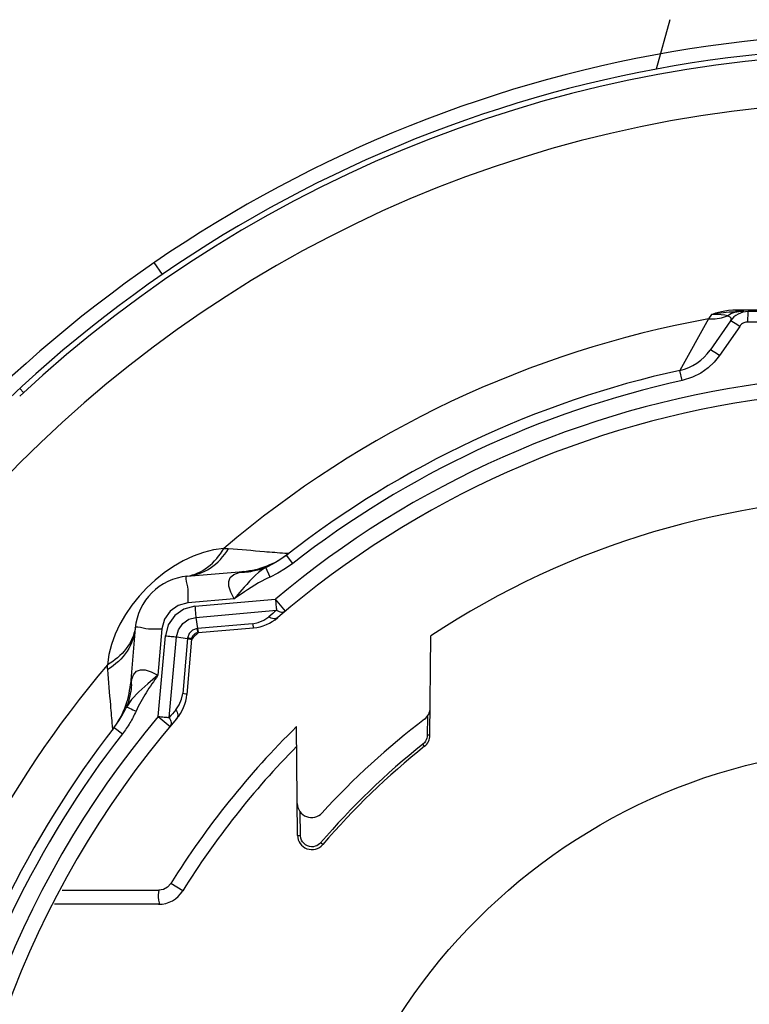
# Paper-space layout 'Sheet' of a CAD drawing. Header units: inches. Extents: x 0.2 to 10.8, y 0.2 to 8.3.
# Tile 172 of 256: x 3.253 to 3.457, y 4.369 to 4.645. Entities that reach past the tile are written whole.
import ezdxf

# ---------------------------------------------------------------- set-up
doc = ezdxf.new("R2010")
doc.units = ezdxf.units.IN
doc.header["$MEASUREMENT"] = 0
doc.layers.get('0').update_dxf_attribs({"lineweight": 5})
doc.styles.add('My Text', font='tahoma.ttf')
doc.dimstyles.new('My Dimension - mm [in] (ANSI)$0', dxfattribs={"dimtxt": 0.12, "dimasz": 0.09842519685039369, "dimexe": 0.125, "dimexo": 0.06299999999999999, "dimgap": 0.03149606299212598, "dimtad": 0, "dimlfac": 250, "dimzin": 4, "dimdsep": 46, "dimtxsty": 'My Text', "dimblk": 'Filled-1', "dimcen": 0.09, "dimclrd": 1, "dimclre": 1, "dimclrt": 1, "dimadec": 1, "dimazin": 1, "dimtfac": 1, "dimtofl": 0, "dimtmove": 0, "dimatfit": 3, "dimfxl": 1, "dimtolj": 1, "dimtzin": 4, "dimlwd": -1, "dimlwe": -1, "dimarcsym": 0})

# ---------------------------------------------------------------- blocks, each defined once
blk = doc.blocks.new('*D5')
at = {"color": 1, "true_color": 0xff0000}
for p, q in [((2.780755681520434, 5.679234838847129), (2.780755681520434, 5.777660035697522)), ((3.134363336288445, 5.580809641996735), (2.655755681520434, 5.580809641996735)), ((3.249656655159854, 3.709957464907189), (2.655755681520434, 3.709957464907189)), ((2.780755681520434, 3.611532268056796), (2.780755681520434, 3.513107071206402))]:
    blk.add_line(p, q, dxfattribs=at)
at = {"layer": 'Defpoints', "color": 0}
for p in [(3.197363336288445, 5.580809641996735), (2.780755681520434, 3.709957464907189), (3.312656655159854, 3.709957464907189)]:
    blk.add_point(p, dxfattribs=at)
at = {"color": 1, "true_color": 0xff0000, "insert": (2.780755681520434, 4.645383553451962), "char_height": 0.12, "attachment_point": 5, "rotation": 90, "style": 'My Text'}
blk.add_mtext('\\A1;467.71 mm [18.414 in]', dxfattribs=at)
blk = doc.blocks.new('Filled-1')
blk = doc.blocks.new('*D7')
at = {"color": 1, "true_color": 0xff0000}
for p, q in [((2.885847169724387, 4.510735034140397), (2.885847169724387, 3.015490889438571)), ((4.10887950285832, 4.510735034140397), (4.10887950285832, 3.015490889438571)), ((2.984272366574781, 3.140490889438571), (4.010454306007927, 3.140490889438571)), ((4.10887950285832, 3.140490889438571), (4.20730469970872, 3.140490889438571))]:
    blk.add_line(p, q, dxfattribs=at)
at = {"layer": 'Defpoints', "color": 0}
for p in [(2.885847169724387, 4.573735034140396), (4.10887950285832, 4.573735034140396), (4.10887950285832, 3.140490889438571)]:
    blk.add_point(p, dxfattribs=at)
at = {"color": 1, "true_color": 0xff0000, "insert": (5.07271614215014, 3.140490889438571), "char_height": 0.12, "attachment_point": 5, "style": 'My Text'}
blk.add_mtext('\\A1;305.76 mm [12.038 in]', dxfattribs=at)

psp = doc.layouts.new('Sheet')

# ---------------------------------------------------------------- linework, layer by layer
at = {"color": 0, "linetype": 'ByBlock', "lineweight": -3}
for p, q in [((3.435261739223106, 4.644569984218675), (3.431363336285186, 4.630707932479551)), ((3.293088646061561, 4.573241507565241), (3.290818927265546, 4.576535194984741)), ((3.446875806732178, 4.561976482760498), (3.446062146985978, 4.560750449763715)), ((3.449698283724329, 4.561068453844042), (3.451348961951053, 4.561606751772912)), ((3.452847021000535, 4.563312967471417), (3.454145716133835, 4.563350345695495)), ((3.453412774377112, 4.562671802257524), (3.454547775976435, 4.562809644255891)), ((3.455939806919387, 4.562809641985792), (3.453623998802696, 4.562809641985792)), ((3.453980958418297, 4.563053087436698), (3.454145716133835, 4.563350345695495)), ((3.454145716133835, 4.563350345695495), (3.463347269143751, 4.563335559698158)), ((3.457093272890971, 4.559885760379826), (3.457132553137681, 4.562809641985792)), ((3.541102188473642, 4.562809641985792), (3.457132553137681, 4.562809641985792)), ((3.446062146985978, 4.560750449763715), (3.438033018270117, 4.546357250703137)), ((3.452203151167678, 4.560230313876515), (3.446525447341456, 4.552048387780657)), ((3.454790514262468, 4.55868172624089), (3.44910603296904, 4.550498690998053)), ((3.438660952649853, 4.543504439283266), (3.438033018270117, 4.546357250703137)), ((3.254193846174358, 4.540156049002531), (3.253138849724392, 4.54129858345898)), ((3.327827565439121, 4.49460253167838), (3.325701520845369, 4.493105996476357)), ((3.329621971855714, 4.492297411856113), (3.327827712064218, 4.494602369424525)), ((3.300028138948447, 4.488689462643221), (3.315732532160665, 4.490063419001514)), ((3.315732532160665, 4.490063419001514), (3.314540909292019, 4.489711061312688)), ((3.323239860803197, 4.488472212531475), (3.32209891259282, 4.491151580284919)), ((3.313187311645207, 4.482370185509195), (3.300241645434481, 4.481221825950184)), ((3.302185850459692, 4.480270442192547), (3.324741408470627, 4.482266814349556)), ((3.327538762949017, 4.478937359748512), (3.3247414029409, 4.482266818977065)), ((3.302480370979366, 4.477182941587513), (3.325071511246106, 4.479173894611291)), ((3.302480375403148, 4.477182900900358), (3.302928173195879, 4.474057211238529)), ((3.318360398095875, 4.475410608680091), (3.319942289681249, 4.475711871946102)), ((3.285483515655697, 4.474144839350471), (3.2841095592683, 4.458440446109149)), ((3.292950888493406, 4.473931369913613), (3.291802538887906, 4.460985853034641)), ((3.302710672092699, 4.472824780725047), (3.303094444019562, 4.472896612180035)), ((3.302927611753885, 4.474060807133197), (3.302783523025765, 4.474038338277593)), ((3.318360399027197, 4.47541056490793), (3.30292812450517, 4.474056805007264)), ((3.30292812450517, 4.474056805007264), (3.303101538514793, 4.473034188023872)), ((3.303094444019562, 4.472896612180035), (3.318608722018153, 4.474253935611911)), ((3.303101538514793, 4.473034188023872), (3.303185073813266, 4.472904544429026)), ((3.291906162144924, 4.449431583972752), (3.293906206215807, 4.472028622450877)), ((3.294999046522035, 4.449101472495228), (3.296990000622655, 4.471692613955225)), ((3.29699012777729, 4.471692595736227), (3.300112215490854, 4.471245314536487)), ((3.300116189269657, 4.471244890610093), (3.298762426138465, 4.455812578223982)), ((3.301276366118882, 4.471078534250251), (3.299919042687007, 4.455564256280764)), ((3.300134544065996, 4.471388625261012), (3.300112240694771, 4.471245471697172)), ((3.301276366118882, 4.471078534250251), (3.301350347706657, 4.471469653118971)), ((3.368031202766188, 4.444162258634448), (3.368273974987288, 4.471981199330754)), ((3.284461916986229, 4.459632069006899), (3.2841095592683, 4.458440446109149)), ((3.298460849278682, 4.454229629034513), (3.298762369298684, 4.455812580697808)), ((3.27956901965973, 4.446343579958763), (3.280905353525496, 4.448220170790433)), ((3.291906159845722, 4.449431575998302), (3.295235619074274, 4.446634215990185)), ((3.367297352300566, 4.449457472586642), (3.367251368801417, 4.44414334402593)), ((3.279569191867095, 4.446343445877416), (3.281874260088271, 4.444549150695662)), ((3.330940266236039, 4.416111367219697), (3.330674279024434, 4.446590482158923)), ((3.367221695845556, 4.443735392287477), (3.367136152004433, 4.443319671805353)), ((3.367251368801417, 4.44414334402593), (3.367221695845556, 4.443735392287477)), ((3.368031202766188, 4.444162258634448), (3.367251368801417, 4.44414334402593)), ((3.366460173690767, 4.442064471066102), (3.366045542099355, 4.441668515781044)), ((3.366523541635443, 4.441068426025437), (3.366045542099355, 4.441668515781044)), ((3.331765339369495, 4.41609723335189), (3.331707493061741, 4.422669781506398)), ((3.330940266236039, 4.416111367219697), (3.331765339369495, 4.41609723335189)), ((3.337393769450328, 4.414041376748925), (3.337066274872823, 4.41371148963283)), ((3.337976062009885, 4.413541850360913), (3.337393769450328, 4.414041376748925)), ((3.298774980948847, 4.400578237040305), (3.295439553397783, 4.402657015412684)), ((3.265009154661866, 4.400776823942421), (3.292045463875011, 4.400773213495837)), ((3.291985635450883, 4.396809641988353), (3.262897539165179, 4.396809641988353))]:
    psp.add_line(p, q, dxfattribs=at)
for points in [[(3.44687483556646, 4.561976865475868), (3.447514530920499, 4.562107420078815), (3.448144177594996, 4.562229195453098), (3.448802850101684, 4.562348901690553), (3.44950132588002, 4.56246426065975), (3.45023843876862, 4.562571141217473), (3.451014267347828, 4.562664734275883), (3.451832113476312, 4.562739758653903), (3.452700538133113, 4.562790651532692), (3.45362403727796, 4.562809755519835)], [(3.446875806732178, 4.561976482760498), (3.447479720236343, 4.562219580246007), (3.448119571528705, 4.562445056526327), (3.448853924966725, 4.5626663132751), (3.449688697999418, 4.56287459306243), (3.450629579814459, 4.563060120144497), (3.451678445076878, 4.563210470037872), (3.452847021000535, 4.563312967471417)], [(3.451348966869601, 4.561606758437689), (3.45058910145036, 4.561784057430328), (3.44961833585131, 4.561908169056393), (3.448398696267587, 4.561975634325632), (3.446876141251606, 4.561977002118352)], [(3.452203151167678, 4.560230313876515), (3.45238857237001, 4.56061360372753), (3.452373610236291, 4.560957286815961), (3.452100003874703, 4.561284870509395), (3.451348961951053, 4.561606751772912)], [(3.45134896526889, 4.56160675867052), (3.452329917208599, 4.562264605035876), (3.453412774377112, 4.562671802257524)], [(3.453623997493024, 4.562809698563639), (3.45380525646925, 4.562871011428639), (3.453980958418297, 4.563053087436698)], [(3.44606214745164, 4.560750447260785), (3.44792338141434, 4.560780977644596), (3.449698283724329, 4.561068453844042)], [(3.454790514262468, 4.55868172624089), (3.453525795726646, 4.559521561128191), (3.452585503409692, 4.560084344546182), (3.452203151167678, 4.560230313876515)], [(3.457093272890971, 4.559885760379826), (3.456790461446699, 4.559869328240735), (3.456500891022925, 4.559822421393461), (3.45620931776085, 4.559742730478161), (3.455912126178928, 4.559624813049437), (3.455616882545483, 4.559465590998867), (3.455329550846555, 4.559261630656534), (3.455052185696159, 4.559004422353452), (3.454790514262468, 4.55868172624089)], [(3.44910603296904, 4.550498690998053), (3.447646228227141, 4.548675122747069), (3.445924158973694, 4.547042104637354), (3.44391471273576, 4.545612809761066), (3.441539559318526, 4.544408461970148), (3.438660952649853, 4.543504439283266)], [(3.44910603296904, 4.550498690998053), (3.447843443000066, 4.551337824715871), (3.446905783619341, 4.551900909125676), (3.446525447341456, 4.552048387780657)], [(3.325701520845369, 4.493105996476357), (3.324069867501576, 4.492142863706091), (3.322102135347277, 4.491152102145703)], [(3.329621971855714, 4.492297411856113), (3.327569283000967, 4.490834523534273), (3.325421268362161, 4.489555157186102), (3.323239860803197, 4.488472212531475)], [(3.313187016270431, 4.482370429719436), (3.312257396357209, 4.484251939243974), (3.31170638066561, 4.485905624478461), (3.311646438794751, 4.487269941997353), (3.312098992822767, 4.488338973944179), (3.313072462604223, 4.489142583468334), (3.314540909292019, 4.489711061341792)], [(3.322097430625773, 4.491150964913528), (3.321417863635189, 4.490775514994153), (3.320706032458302, 4.490303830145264), (3.319963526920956, 4.489711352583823), (3.319184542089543, 4.489001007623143), (3.318355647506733, 4.488175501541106), (3.317515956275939, 4.48728734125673), (3.316715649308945, 4.486418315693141), (3.315985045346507, 4.485617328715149), (3.315328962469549, 4.484887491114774), (3.314746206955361, 4.484224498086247), (3.314231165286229, 4.483625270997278), (3.313740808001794, 4.483042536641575), (3.313187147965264, 4.482370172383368)], [(3.323239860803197, 4.488472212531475), (3.322539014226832, 4.488146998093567), (3.321781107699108, 4.487773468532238), (3.320948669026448, 4.48733419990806), (3.320012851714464, 4.486806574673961), (3.318983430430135, 4.486192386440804), (3.317935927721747, 4.485535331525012), (3.316960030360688, 4.484900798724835), (3.316076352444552, 4.484314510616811), (3.313187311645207, 4.482370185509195)], [(3.300241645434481, 4.481221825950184), (3.297538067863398, 4.480491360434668), (3.295272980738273, 4.478900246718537), (3.293681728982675, 4.476635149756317), (3.292951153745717, 4.473931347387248)], [(3.302185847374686, 4.480270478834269), (3.299126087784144, 4.479475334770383), (3.296526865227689, 4.477671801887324), (3.294712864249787, 4.475078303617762), (3.293906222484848, 4.472028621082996)], [(3.296990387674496, 4.47169258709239), (3.297552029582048, 4.473726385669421), (3.298768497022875, 4.475448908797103), (3.30048506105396, 4.476646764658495), (3.302480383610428, 4.477182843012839)], [(3.319942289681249, 4.475711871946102), (3.321490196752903, 4.476354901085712), (3.322878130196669, 4.477312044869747)], [(3.302783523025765, 4.474038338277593), (3.301531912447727, 4.473585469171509), (3.300587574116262, 4.472640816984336), (3.300134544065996, 4.471388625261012)], [(3.284461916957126, 4.459632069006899), (3.285030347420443, 4.461100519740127), (3.285833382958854, 4.462073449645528), (3.286900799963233, 4.46252623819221), (3.28826452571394, 4.462467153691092), (3.289919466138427, 4.461916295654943), (3.291802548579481, 4.460985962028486)], [(3.291802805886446, 4.46098583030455), (3.288978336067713, 4.458552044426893), (3.286479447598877, 4.456312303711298), (3.284431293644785, 4.454212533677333), (3.283021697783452, 4.452072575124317)], [(3.296860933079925, 4.451294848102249), (3.2978183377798, 4.452683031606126), (3.298460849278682, 4.454229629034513)], [(3.367136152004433, 4.443319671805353), (3.366988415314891, 4.442900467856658), (3.36676824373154, 4.442480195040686), (3.366460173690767, 4.442064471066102)], [(3.333209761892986, 4.413449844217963), (3.332746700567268, 4.413819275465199), (3.332359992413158, 4.414267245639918), (3.332060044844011, 4.414783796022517), (3.331851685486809, 4.415386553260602), (3.331765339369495, 4.41609723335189)], [(3.335431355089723, 4.412959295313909), (3.33488234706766, 4.412926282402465), (3.334300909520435, 4.412994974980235), (3.333733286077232, 4.413171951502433), (3.333209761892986, 4.413449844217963)], [(3.337066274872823, 4.41371148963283), (3.33671935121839, 4.413448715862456), (3.33634225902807, 4.413236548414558), (3.335917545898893, 4.413070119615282), (3.335431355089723, 4.412959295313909)], [(3.295439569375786, 4.402657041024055), (3.294546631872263, 4.401651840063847), (3.293370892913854, 4.400999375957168), (3.292045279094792, 4.400773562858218)]]:
    psp.add_lwpolyline(points, dxfattribs=at)
psp.add_circle((3.497363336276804, 4.27680964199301), 0.164, dxfattribs=at)
for centre, radius, start, end in [((3.497363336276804, 4.27680964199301), 0.3640000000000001, 38.49999995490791, 141.5000000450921), ((3.497363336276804, 4.27680964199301), 0.3600000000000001, 38.49999995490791, 141.5000000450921), ((3.497363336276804, 4.27680964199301), 0.3584216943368, 47.04208168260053, 132.9579165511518), ((3.497363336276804, 4.27680964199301), 0.3449543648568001, 0.3338882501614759, 180), ((3.457132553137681, 4.556809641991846), 0.006000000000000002, 90, 145.2419650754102), ((3.497363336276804, 4.27680964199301), 0.288538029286, 100.2414659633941, 130.41694797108), ((3.435023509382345, 4.560029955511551), 0.014, 282.4134694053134, 325.2419650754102), ((3.497363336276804, 4.27680964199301), 0.2760000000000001, 102.4134694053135, 127.8981350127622), ((3.497363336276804, 4.27680964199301), 0.2683486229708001, 97.83656642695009, 130.0364546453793), ((3.497363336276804, 4.27680964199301), 0.2730788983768, 102.4134694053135, 127.8981314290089), ((3.497363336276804, 4.27680964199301), 0.2640000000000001, 97.49312468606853, 130.6510925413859), ((3.497363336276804, 4.27680964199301), 0.2340000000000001, 56.51875906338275, 123.4812409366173), ((3.313640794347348, 4.513972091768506), 0.02400000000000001, 274.9999999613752, 307.7638559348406), ((3.301422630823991, 4.472750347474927), 0.016, 94.99999996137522, 175.0000000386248), ((3.497619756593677, 4.273685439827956), 0.2683251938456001, 130.0200603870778, 130.6344616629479), ((3.317562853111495, 4.486208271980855), 0.012, 274.9999999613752, 310.6510925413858), ((3.497363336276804, 4.27680964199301), 0.2760000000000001, 134.7348466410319, 135.2685713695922), ((3.303268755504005, 4.470904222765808), 0.002, 106.2030195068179, 163.5776784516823), ((3.497363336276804, 4.27680964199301), 0.288538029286, 139.58305202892, 166.0588469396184), ((3.262951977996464, 4.459740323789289), 0.02151021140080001, 356.4715570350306, 359.7116454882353), ((3.260200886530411, 4.460532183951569), 0.02400000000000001, 322.2361440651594, 355.0000000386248), ((3.287964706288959, 4.456610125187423), 0.012, 319.3489074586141, 355.0000000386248), ((3.500487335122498, 4.276553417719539), 0.2683249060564, 139.3655424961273, 139.9798890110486), ((3.364098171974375, 4.451853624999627), 0.004000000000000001, 307.28288462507, 359.4999999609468), ((3.497363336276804, 4.27680964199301), 0.2683486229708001, 139.9635415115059, 180), ((3.497363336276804, 4.27680964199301), 0.2640000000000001, 139.3489074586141, 220.6510925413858), ((3.497363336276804, 4.27680964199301), 0.2160000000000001, 127.2828846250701, 137.6159462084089), ((3.497363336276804, 4.27680964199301), 0.2760000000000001, 142.1023444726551, 166.577161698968), ((3.497363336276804, 4.27680964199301), 0.2379301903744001, 134.4735305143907, 148.0671008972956), ((3.497363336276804, 4.27680964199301), 0.2730788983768, 142.1023444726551, 166.577161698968), ((3.36403135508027, 4.444197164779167), 0.004000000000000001, 308.5389590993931, 359.4999999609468), ((3.497363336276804, 4.27680964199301), 0.2340000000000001, 135.4093907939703, 148.0671078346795), ((3.497363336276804, 4.27680964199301), 0.2107671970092, 128.5389590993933, 139.374977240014), ((3.497363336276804, 4.27680964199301), 0.21, 128.5389590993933, 139.374977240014), ((3.334861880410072, 4.425110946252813), 0.004000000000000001, 180.500000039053, 317.6159462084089), ((3.334940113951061, 4.416146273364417), 0.004000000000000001, 180.500000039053, 319.374977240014), ((3.291985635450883, 4.404809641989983), 0.008000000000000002, 270, 328.0671078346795)]:
    psp.add_arc(centre, radius, start, end, dxfattribs=at)
for points in [[(3.537633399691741, 4.559885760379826), (3.510786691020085, 4.559889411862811), (3.483939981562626, 4.559889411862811), (3.457093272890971, 4.559885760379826)], [(3.310291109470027, 4.496487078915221), (3.294977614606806, 4.495167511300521), (3.279004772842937, 4.47919542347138), (3.277685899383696, 4.46388186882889)]]:
    psp.add_open_spline(points, degree=3, dxfattribs=at)
for points, knots in [([(3.300010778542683, 4.488705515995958), (3.302071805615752, 4.489037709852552), (3.306269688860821, 4.490957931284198), (3.309127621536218, 4.494480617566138), (3.310291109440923, 4.496487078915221)], [0, 0, 0, 0, 0.4737047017, 1, 1, 1, 1]), ([(3.300028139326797, 4.488689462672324), (3.302291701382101, 4.488887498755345), (3.306983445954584, 4.49063958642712), (3.310291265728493, 4.494292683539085), (3.311637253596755, 4.496399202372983)], [0, 0, 0, 0, 0.4761513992, 1, 1, 1, 1]), ([(3.31029110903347, 4.496487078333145), (3.310517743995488, 4.496476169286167), (3.310966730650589, 4.49645064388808), (3.311415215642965, 4.496417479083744), (3.311637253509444, 4.496399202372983)], [0, 0, 0, 0, 0.5045682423, 1, 1, 1, 1]), ([(3.327421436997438, 4.495081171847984), (3.32549596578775, 4.495222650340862), (3.320234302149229, 4.49566055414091), (3.314975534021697, 4.496130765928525), (3.311637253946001, 4.496399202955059)], [0, 0, 0, 0, 0.3656752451, 1, 1, 1, 1]), ([(3.328338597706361, 4.494999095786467), (3.328397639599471, 4.495044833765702), (3.327753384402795, 4.494995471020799), (3.327653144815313, 4.495064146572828), (3.327421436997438, 4.495081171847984)], [0, 0, 0, 0, 0.2432607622, 1, 1, 1, 1]), ([(3.315766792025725, 4.489752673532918), (3.315562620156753, 4.489739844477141), (3.315154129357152, 4.489720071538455), (3.314745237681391, 4.489712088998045), (3.314540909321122, 4.489711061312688)], [0, 0, 0, 0, 0.5002978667, 1, 1, 1, 1]), ([(3.318406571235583, 4.490084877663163), (3.317970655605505, 4.490002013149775), (3.317093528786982, 4.489863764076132), (3.316209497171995, 4.489780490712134), (3.315766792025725, 4.489752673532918)], [0, 0, 0, 0, 0.5000808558, 1, 1, 1, 1]), ([(3.322101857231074, 4.491151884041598), (3.321506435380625, 4.490916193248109), (3.320289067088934, 4.490502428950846), (3.319038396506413, 4.490204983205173), (3.318406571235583, 4.490084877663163)], [0, 0, 0, 0, 0.4989221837, 1, 1, 1, 1]), ([(3.300028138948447, 4.488689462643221), (3.299305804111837, 4.488626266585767), (3.300626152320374, 4.484669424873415), (3.300093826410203, 4.482984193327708), (3.300241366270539, 4.481222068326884)], [0, 0, 0, 0, 0.2908070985, 1, 1, 1, 1]), ([(3.299526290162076, 4.488637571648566), (3.299607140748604, 4.488647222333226), (3.299768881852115, 4.488668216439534), (3.2999301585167, 4.488692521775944), (3.300010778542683, 4.488705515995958)], [0, 0, 0, 0, 0.4992765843, 1, 1, 1, 1]), ([(3.3247414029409, 4.482266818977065), (3.324788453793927, 4.481708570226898), (3.324886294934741, 4.480676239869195), (3.325006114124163, 4.479646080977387), (3.3250715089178, 4.479173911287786)], [0, 0, 0, 0, 0.5402888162, 1, 1, 1, 1]), ([(3.302184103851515, 4.480270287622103), (3.30222376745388, 4.479712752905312), (3.302309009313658, 4.478682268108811), (3.302418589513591, 4.477653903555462), (3.302480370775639, 4.477182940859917)], [0, 0, 0, 0, 0.5405951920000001, 1, 1, 1, 1]), ([(3.3250715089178, 4.479173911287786), (3.325502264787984, 4.478919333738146), (3.326304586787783, 4.478543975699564), (3.327260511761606, 4.478703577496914), (3.327538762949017, 4.478937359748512)], [0, 0, 0, 0, 0.5792644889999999, 1, 1, 1, 1]), ([(3.325380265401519, 4.477103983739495), (3.325100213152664, 4.476863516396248), (3.324134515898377, 4.476688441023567), (3.323316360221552, 4.477058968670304), (3.322878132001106, 4.477311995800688)], [0, 0, 0, 0, 0.421782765, 1, 1, 1, 1]), ([(3.285467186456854, 4.474162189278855), (3.285132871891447, 4.472101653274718), (3.283216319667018, 4.467903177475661), (3.27969244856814, 4.465045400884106), (3.277685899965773, 4.463881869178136)], [0, 0, 0, 0, 0.4736767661, 1, 1, 1, 1]), ([(3.285483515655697, 4.474144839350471), (3.285285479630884, 4.471881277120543), (3.283533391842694, 4.46718953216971), (3.279880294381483, 4.463881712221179), (3.277773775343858, 4.462535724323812)], [0, 0, 0, 0, 0.4761513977, 1, 1, 1, 1]), ([(3.285535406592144, 4.474646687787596), (3.285525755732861, 4.474565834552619), (3.285504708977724, 4.47440408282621), (3.285480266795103, 4.474242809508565), (3.285467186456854, 4.474162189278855)], [0, 0, 0, 0, 0.4992420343, 1, 1, 1, 1]), ([(3.285483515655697, 4.474144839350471), (3.285546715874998, 4.474867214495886), (3.289503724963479, 4.473546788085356), (3.291189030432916, 4.474079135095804), (3.292951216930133, 4.473931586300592)], [0, 0, 0, 0, 0.2908113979, 1, 1, 1, 1]), ([(3.302783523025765, 4.474038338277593), (3.302816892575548, 4.473834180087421), (3.302879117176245, 4.473497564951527), (3.302958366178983, 4.473162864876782), (3.303004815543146, 4.473035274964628)], [0, 0, 0, 0, 0.6037291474, 1, 1, 1, 1]), ([(3.303004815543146, 4.473035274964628), (3.303017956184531, 4.472999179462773), (3.303035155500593, 4.472952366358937), (3.303076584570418, 4.472895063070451), (3.303094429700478, 4.47289661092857)], [0, 0, 0, 0, 0.6819869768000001, 1, 1, 1, 1]), ([(3.31836039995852, 4.475410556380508), (3.318400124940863, 4.475126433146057), (3.318524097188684, 4.474874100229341), (3.318500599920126, 4.47424447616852), (3.318608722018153, 4.474253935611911)], [0, 0, 0, 0, 0.7255208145, 1, 1, 1, 1]), ([(3.293905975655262, 4.472027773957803), (3.294463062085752, 4.471980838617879), (3.295492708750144, 4.471882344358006), (3.296519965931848, 4.471759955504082), (3.296990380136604, 4.471692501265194)], [0, 0, 0, 0, 0.5405276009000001, 1, 1, 1, 1]), ([(3.300112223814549, 4.471245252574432), (3.300396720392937, 4.471204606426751), (3.300647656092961, 4.471083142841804), (3.30128040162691, 4.471096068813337), (3.301268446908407, 4.470988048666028)], [0, 0, 0, 0, 0.7256015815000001, 1, 1, 1, 1]), ([(3.30075406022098, 4.471272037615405), (3.300659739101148, 4.471292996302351), (3.300453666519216, 4.471334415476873), (3.300246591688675, 4.471370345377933), (3.300134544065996, 4.471388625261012)], [0, 0, 0, 0, 0.4597733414, 1, 1, 1, 1]), ([(3.301276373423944, 4.471078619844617), (3.301280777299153, 4.471131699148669), (3.301019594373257, 4.471194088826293), (3.300885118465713, 4.471242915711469), (3.30075406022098, 4.471272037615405)], [0, 0, 0, 0, 0.2840373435, 1, 1, 1, 1]), ([(3.277773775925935, 4.46253572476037), (3.277755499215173, 4.462757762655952), (3.277722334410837, 4.463206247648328), (3.277696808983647, 4.463655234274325), (3.277685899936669, 4.463881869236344)], [0, 0, 0, 0, 0.4954317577, 1, 1, 1, 1]), ([(3.279093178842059, 4.446808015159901), (3.278947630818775, 4.448733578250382), (3.278497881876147, 4.45397542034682), (3.278036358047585, 4.459216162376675), (3.277773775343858, 4.462535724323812)], [0, 0, 0, 0, 0.3670520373, 1, 1, 1, 1]), ([(3.291802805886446, 4.46098583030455), (3.290680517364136, 4.45937463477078), (3.28847492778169, 4.456130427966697), (3.286509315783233, 4.452716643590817), (3.285700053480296, 4.450930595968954)], [0, 0, 0, 0, 0.5003444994, 1, 1, 1, 1]), ([(3.284291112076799, 4.45703432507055), (3.284182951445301, 4.456184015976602), (3.2838644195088, 4.454498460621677), (3.283335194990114, 4.452866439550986), (3.283021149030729, 4.452073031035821)], [0, 0, 0, 0, 0.5011283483, 1, 1, 1, 1]), ([(3.284421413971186, 4.458416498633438), (3.284407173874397, 4.458185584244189), (3.284371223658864, 4.457724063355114), (3.284320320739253, 4.457263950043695), (3.284291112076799, 4.45703432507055)], [0, 0, 0, 0, 0.4998680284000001, 1, 1, 1, 1]), ([(3.299919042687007, 4.455564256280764), (3.299928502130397, 4.455672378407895), (3.299298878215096, 4.455648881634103), (3.299046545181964, 4.455772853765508), (3.298762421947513, 4.455812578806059)], [0, 0, 0, 0, 0.2744792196, 1, 1, 1, 1]), ([(3.280905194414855, 4.448220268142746), (3.281302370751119, 4.448831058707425), (3.282053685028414, 4.450091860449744), (3.282712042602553, 4.451403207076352), (3.283021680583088, 4.452072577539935)], [0, 0, 0, 0, 0.4969483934, 1, 1, 1, 1]), ([(3.285698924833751, 4.450931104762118), (3.285186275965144, 4.449799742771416), (3.284039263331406, 4.447589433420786), (3.282636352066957, 4.445530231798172), (3.281873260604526, 4.444549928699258)], [0, 0, 0, 0, 0.4999583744, 1, 1, 1, 1]), ([(3.283021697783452, 4.452072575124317), (3.283330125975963, 4.45200196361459), (3.284206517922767, 4.451558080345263), (3.285103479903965, 4.451199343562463), (3.285700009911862, 4.450930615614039)], [0, 0, 0, 0, 0.3259675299, 1, 1, 1, 1]), ([(3.296860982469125, 4.451294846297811), (3.297114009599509, 4.450856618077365), (3.29748453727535, 4.45003846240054), (3.297309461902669, 4.449072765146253), (3.297068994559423, 4.448792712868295)], [0, 0, 0, 0, 0.5782172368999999, 1, 1, 1, 1]), ([(3.291906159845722, 4.449431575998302), (3.292464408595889, 4.449384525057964), (3.293496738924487, 4.44928668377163), (3.294526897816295, 4.449166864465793), (3.294999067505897, 4.449101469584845)], [0, 0, 0, 0, 0.5402887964, 1, 1, 1, 1]), ([(3.294999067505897, 4.449101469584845), (3.295253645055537, 4.448670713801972), (3.295629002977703, 4.447868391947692), (3.295469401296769, 4.446912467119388), (3.295235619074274, 4.446634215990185)], [0, 0, 0, 0, 0.5792645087, 1, 1, 1, 1]), ([(3.279173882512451, 4.445834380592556), (3.279124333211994, 4.445770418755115), (3.27919313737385, 4.446457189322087), (3.279111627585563, 4.446563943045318), (3.279093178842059, 4.446808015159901)], [0, 0, 0, 0, 0.248432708, 1, 1, 1, 1]), ([(3.292045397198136, 4.400773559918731), (3.29204527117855, 4.399838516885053), (3.29160743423, 4.398983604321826), (3.292372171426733, 4.396809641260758), (3.291985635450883, 4.396809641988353)], [0, 0, 0, 0, 0.7075195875, 1, 1, 1, 1])]:
    psp.add_open_spline(points, degree=3, knots=knots, dxfattribs=at)

# ---------------------------------------------------------------- dimensions: what is measured, and where the dimension line sits
dim = psp.add_linear_dim(base=(2.780755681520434, 3.709957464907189), p1=(3.197363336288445, 5.580809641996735), p2=(3.312656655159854, 3.709957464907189), angle=90, dimstyle='My Dimension - mm [in] (ANSI)$0', override={"dimpost": ' mm'})
dim.commit()
dim.dimension.update_dxf_attribs({"geometry": '*D5', "text_midpoint": (2.780755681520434, 4.645383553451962)})
dim = psp.add_linear_dim(base=(4.10887950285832, 3.140490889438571), p1=(2.885847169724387, 4.573735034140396), p2=(4.10887950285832, 4.573735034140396), dimstyle='My Dimension - mm [in] (ANSI)$0', override={"dimpost": ' mm'})
dim.commit()
dim.dimension.update_dxf_attribs({"geometry": '*D7', "text_midpoint": (5.07271614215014, 3.140490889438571), "dimtype": 160})

doc.saveas('drawing.dxf')
